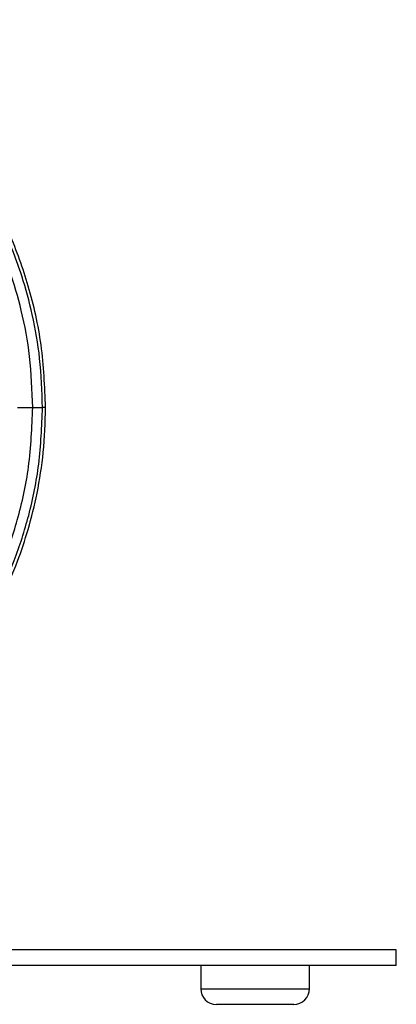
# Paper-space layout '_Derecha' of a CAD drawing. Header units: millimetres. Extents: x -200 to 200, y -56 to 638.
# Tile 4 of 9: x 62 to 110, y -56 to 71. Entities that reach past the tile are written whole.
import ezdxf

# ---------------------------------------------------------------- set-up
doc = ezdxf.new("R2010")
doc.units = ezdxf.units.MM

psp = doc.layouts.new('_Derecha')

# ---------------------------------------------------------------- linework, layer by layer
at = {"color": 7, "linetype": 'Continuous', "lineweight": 25}
for p, q in [((110, -48.56), (-110, -48.56)), ((110, -50.56), (110, -48.56)), ((110, -50.56), (-110, -50.56)), ((84.91, -50.56), (84.91, -53.56)), ((98.84, -53.56), (98.84, -50.56)), ((84.91, -53.56), (98.84, -53.56)), ((96.84, -55.56), (86.91, -55.56))]:
    psp.add_line(p, q, dxfattribs=at)
for centre, start, end in [((86.91, -53.56), 180, 270), ((96.84, -53.56), 270, 0)]:
    psp.add_arc(centre, 2, start, end, dxfattribs=at)
for points, knots in [([(65, 20.94), (64.89, 23.63), (64.67, 28.89), (62.97, 36.37), (60.57, 43.08), (58.06, 48.06), (55.77, 51.83), (53.63, 54.93), (50.83, 58.44), (47.23, 62.3), (42.7, 66.28), (38.97, 69.16), (36.64, 70.46), (36.28, 70.66)], [0, 0, 0, 0, 0.134195, 0.26294, 0.38198, 0.489785, 0.541126, 0.603072, 0.677936, 0.76569, 0.866292, 0.979712, 1, 1, 1, 1]), ([(64.6, 20.94), (64.53, 23.04), (64.4, 27.05), (63.41, 32.69), (62.07, 37.64), (60.5, 41.91), (58.86, 45.52), (57.27, 48.5), (55.76, 50.99), (53.97, 53.66), (51.51, 56.91), (47.95, 60.9), (43.72, 64.79), (39.74, 67.91), (37.25, 69.43), (36.32, 70)], [0, 0, 0, 0, 0.106403, 0.202952, 0.289622, 0.366422, 0.43335, 0.490416, 0.537635, 0.580991, 0.653657, 0.744012, 0.851999, 0.944559, 1, 1, 1, 1]), ([(63.35, 20.94), (63.27, 23.14), (63.13, 27.32), (62.02, 33.2), (60.53, 38.35), (58.78, 42.77), (56.96, 46.48), (55.2, 49.54), (53.53, 52.08), (51.55, 54.8), (48.84, 58.08), (44.93, 62.06), (40.68, 65.67), (37.59, 67.69), (36.36, 68.5)], [0, 0, 0, 0, 0.115243, 0.219809, 0.313681, 0.396858, 0.469344, 0.531154, 0.582306, 0.629237, 0.707882, 0.805684, 0.922572, 1, 1, 1, 1]), ([(36.32, -28.78), (37.78, -27.84), (40.69, -25.97), (44.52, -22.85), (47.74, -19.84), (50.34, -17.06), (52.57, -14.39), (54.85, -11.33), (57.19, -7.7), (59.49, -3.4), (61.36, 0.97), (62.86, 5.45), (64, 10.11), (64.83, 15.34), (64.94, 19.02), (65, 20.94)], [0, 0, 0, 0, 0.086933, 0.1729209, 0.2464696, 0.3075428, 0.3632453, 0.4203221, 0.4985673, 0.5792558, 0.6639439, 0.7358301, 0.8158035, 0.9038702, 1, 1, 1, 1]), ([(36.36, -28.16), (36.46, -28.1), (37.87, -27.28), (40.26, -25.56), (43.37, -23.15), (45.89, -20.91), (47.96, -18.89), (50.17, -16.54), (52.78, -13.42), (55.89, -9.05), (58.73, -4.03), (61.14, 1.47), (62.99, 7.28), (64.33, 13.86), (64.51, 18.52), (64.6, 20.94)], [0, 0, 0, 0, 0.006062, 0.082473, 0.149092, 0.205906, 0.252903, 0.296275, 0.36904, 0.459565, 0.567894, 0.660863, 0.763875, 0.876929, 1, 1, 1, 1]), ([(36.4, -26.62), (36.5, -26.56), (37.78, -25.8), (39.92, -24.22), (42.68, -22.06), (44.95, -20.05), (47.07, -18), (49.31, -15.61), (51.79, -12.62), (54.41, -8.96), (57.04, -4.55), (59.49, 0.65), (61.55, 6.69), (63.05, 13.54), (63.25, 18.41), (63.35, 20.94)], [0, 0, 0, 0, 0.006011, 0.078134, 0.139656, 0.190553, 0.237508, 0.294798, 0.362915, 0.441882, 0.531717, 0.632443, 0.744075, 0.866605, 1, 1, 1, 1]), ([(61.39, 20.94), (61.55, 20.94), (62.09, 20.94), (62.74, 20.94), (63.26, 20.94), (63.31, 20.94), (63.34, 20.94)], [0, 0, 0, 0, 0.123939, 0.423628, 0.720936, 1, 1, 1, 1]), ([(63.35, 20.94), (63.42, 20.94), (63.83, 20.94), (64.27, 20.94), (64.6, 20.94), (64.57, 20.94), (64.56, 20.94)], [0, 0, 0, 0, 0.073124, 0.45745, 0.838722, 1, 1, 1, 1]), ([(65, 20.94), (64.99, 20.94), (64.97, 20.94), (64.68, 20.94), (64.6, 20.94)], [0, 0, 0, 0, 0.710903, 1, 1, 1, 1])]:
    psp.add_open_spline(points, degree=3, knots=knots, dxfattribs=at)

doc.saveas('drawing.dxf')
